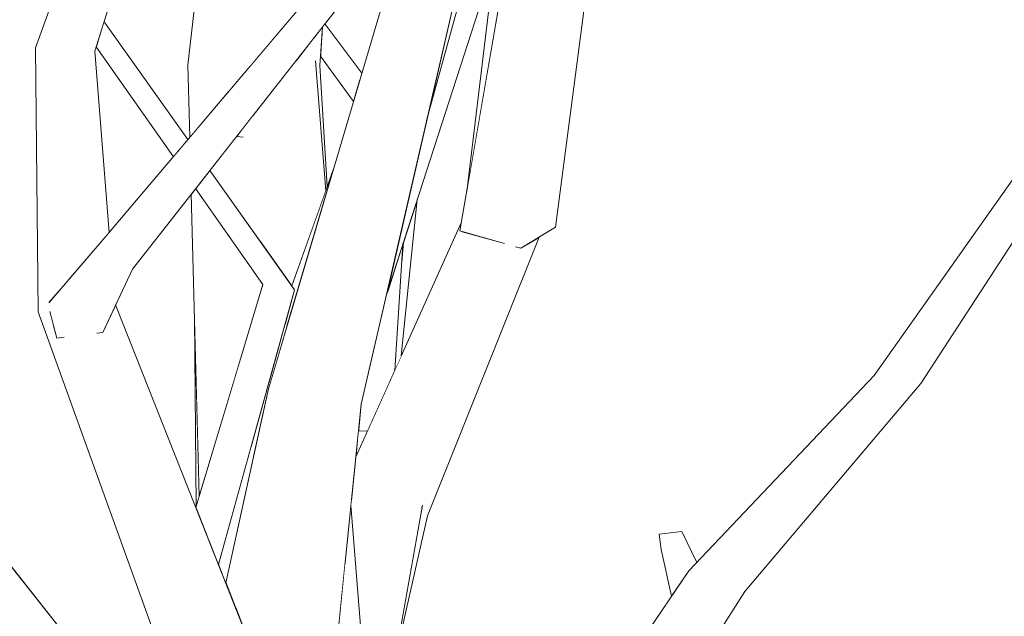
# Model space of a CAD drawing. Extents: x -289599 to -184549, y 66678 to 295474.
# Tile 229 of 256: x -264547 to -264383, y 71767 to 71866. Entities that reach past the tile are written whole.
import ezdxf

# ---------------------------------------------------------------- set-up
doc = ezdxf.new("R2010")
doc.units = 0
doc.header["$MEASUREMENT"] = 0
doc.linetypes.add('Wipeout_Contour', pattern=[1000, 0, -1000])
doc.layers.add('arch drzewa', color=8, linetype='Continuous')
doc.layers.add('arch drzewa_Nr_Pióra__4', color=8, linetype='Continuous', lineweight=9)

msp = doc.modelspace()

# ---------------------------------------------------------------- wipeouts: each hides what was drawn before it
at = {"color": 254, "linetype": 'Wipeout_Contour', "lineweight": 0, "ltscale": 1927811.127857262}
msp.add_wipeout([(-264468.28, 71875.7), (-264472.93, 71837.26), (-264469.57, 71856.62), (-264466.21, 71875.98), (-264466.34, 71879.02), (-264467.74, 71877.34)], dxfattribs=at).dxf.layer = 'arch drzewa'
at = {"color": 254, "linetype": 'Wipeout_Contour', "lineweight": 0, "ltscale": 1285445.917459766}
msp.add_wipeout([(-264534.85, 71860.61), (-264542.04, 71858.02), (-264534.13, 71828.47), (-264532.46, 71830.45)], dxfattribs=at).dxf.layer = 'arch drzewa'
at = {"color": 254, "linetype": 'Wipeout_Contour', "lineweight": 0, "ltscale": 1285377.730584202}
msp.add_wipeout([(-264513.28, 71858.73), (-264519.36, 71858.3), (-264517.63, 71847.95), (-264512.6, 71853.88)], dxfattribs=at).dxf.layer = 'arch drzewa'
at = {"color": 254, "linetype": 'Wipeout_Contour', "lineweight": 0, "ltscale": 964015.687535}
msp.add_wipeout([(-264509.11, 71859.03), (-264508.95, 71858.19), (-264508.24, 71859.03)], dxfattribs=at).dxf.layer = 'arch drzewa'
at = {"color": 254, "linetype": 'Wipeout_Contour', "lineweight": 0, "ltscale": 1285298.731612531}
msp.add_wipeout([(-264498.13, 71859), (-264496.4, 71837.36), (-264496.14, 71838.1), (-264497.4, 71858.24)], dxfattribs=at).dxf.layer = 'arch drzewa'
at = {"color": 254, "linetype": 'Wipeout_Contour', "lineweight": 0, "ltscale": 1606523.783196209}
msp.add_wipeout([(-264484.91, 71807.46), (-264483.82, 71809.88), (-264481.15, 71835.9), (-264483.46, 71828.75), (-264483.74, 71825.46)], dxfattribs=at).dxf.layer = 'arch drzewa'
at = {"color": 254, "linetype": 'Wipeout_Contour', "lineweight": 0, "ltscale": 1285289.581831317}
msp.add_wipeout([(-264505.81, 71805.66), (-264505.77, 71805.05), (-264502.92, 71814.66), (-264503.12, 71815.34)], dxfattribs=at).dxf.layer = 'arch drzewa'
at = {"color": 254, "linetype": 'Wipeout_Contour', "lineweight": 0, "ltscale": 963916.428395}
msp.add_wipeout([(-264490.96, 71797.4), (-264491.4, 71793.07), (-264489.47, 71797.36)], dxfattribs=at).dxf.layer = 'arch drzewa'
at = {"color": 254, "linetype": 'Wipeout_Contour', "lineweight": 0, "ltscale": 1285201.837882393}
msp.add_wipeout([(-264493.18, 71775.58), (-264490.56, 71761.88), (-264490.44, 71762.78), (-264492.22, 71785.03)], dxfattribs=at).dxf.layer = 'arch drzewa'
at = {"color": 254, "linetype": 'Wipeout_Contour', "lineweight": 0, "ltscale": 1284996.944538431}
msp.add_wipeout([(-264437.08, 71780.62), (-264440.87, 71780.21), (-264435.67, 71774.4), (-264434.62, 71775.5)], dxfattribs=at).dxf.layer = 'arch drzewa'
at = {"color": 254, "linetype": 'Wipeout_Contour', "lineweight": 0, "ltscale": 2570797.267796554}
msp.add_wipeout([(-264556.57, 71773.15), (-264559.36, 71771.96), (-264517.56, 71731.74), (-264517.58, 71735.3), (-264549.55, 71775.85), (-264550.13, 71772.33), (-264550.71, 71772.25), (-264555.33, 71772.33)], dxfattribs=at).dxf.layer = 'arch drzewa'
at = {"color": 254, "linetype": 'Wipeout_Contour', "lineweight": 0, "ltscale": 963926.689296}
msp.add_wipeout([(-264498.94, 71760.23), (-264503.98, 71776.04), (-264503.01, 71760.29)], dxfattribs=at).dxf.layer = 'arch drzewa'

# ---------------------------------------------------------------- next in the draw order: wipeouts: each hides what was drawn before it
at = {"color": 254, "linetype": 'Wipeout_Contour', "lineweight": 0, "ltscale": 1928188.159920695}
msp.add_wipeout([(-264526.89, 71906.83), (-264534.85, 71860.61), (-264520.7, 71906.21), (-264522.58, 71906.4), (-264522.77, 71906.05), (-264523.45, 71906.48)], dxfattribs=at).dxf.layer = 'arch drzewa'
at = {"color": 254, "linetype": 'Wipeout_Contour', "lineweight": 0, "ltscale": 1285441.567805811}
msp.add_wipeout([(-264542.04, 71858.02), (-264539.27, 71822.52), (-264534.15, 71828.46), (-264534.13, 71828.47)], dxfattribs=at).dxf.layer = 'arch drzewa'
at = {"color": 254, "linetype": 'Wipeout_Contour', "lineweight": 0, "ltscale": 964038.430562}
msp.add_wipeout([(-264519.36, 71858.3), (-264519.04, 71846.28), (-264517.63, 71847.95)], dxfattribs=at).dxf.layer = 'arch drzewa'
at = {"color": 254, "linetype": 'Wipeout_Contour', "lineweight": 0, "ltscale": 964016.196958}
msp.add_wipeout([(-264509.11, 71859.03), (-264509.05, 71858.08), (-264508.95, 71858.19)], dxfattribs=at).dxf.layer = 'arch drzewa'
at = {"color": 254, "linetype": 'Wipeout_Contour', "lineweight": 0, "ltscale": 1606640.325580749}
msp.add_wipeout([(-264507.59, 71851.1), (-264501.98, 71821.67), (-264496.4, 71837.36), (-264498.13, 71859), (-264501.39, 71859.01)], dxfattribs=at).dxf.layer = 'arch drzewa'
at = {"color": 254, "linetype": 'Wipeout_Contour', "lineweight": 0, "ltscale": 963919.876448}
msp.add_wipeout([(-264483.74, 71825.46), (-264483.46, 71828.75), (-264483.54, 71828.51)], dxfattribs=at).dxf.layer = 'arch drzewa'
at = {"color": 254, "linetype": 'Wipeout_Contour', "lineweight": 0, "ltscale": 1606613.250703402}
msp.add_wipeout([(-264505.81, 71805.66), (-264508.79, 71794.93), (-264508.47, 71793), (-264505.96, 71804.42), (-264505.77, 71805.05)], dxfattribs=at).dxf.layer = 'arch drzewa'
at = {"color": 254, "linetype": 'Wipeout_Contour', "lineweight": 0, "ltscale": 1284996.306437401}
msp.add_wipeout([(-264440.87, 71780.21), (-264437.83, 71771.33), (-264435.95, 71774.1), (-264435.67, 71774.4)], dxfattribs=at).dxf.layer = 'arch drzewa'
at = {"color": 254, "linetype": 'Wipeout_Contour', "lineweight": 0, "ltscale": 963936.712132}
msp.add_wipeout([(-264505.25, 71773.74), (-264503.01, 71760.29), (-264503.98, 71776.04)], dxfattribs=at).dxf.layer = 'arch drzewa'
at = {"color": 254, "linetype": 'Wipeout_Contour', "lineweight": 0, "ltscale": 1285197.6852598}
msp.add_wipeout([(-264494.74, 71760.18), (-264490.73, 71760.12), (-264490.56, 71761.88), (-264493.18, 71775.58)], dxfattribs=at).dxf.layer = 'arch drzewa'
at = {"color": 254, "linetype": 'Wipeout_Contour', "lineweight": 0, "ltscale": 1285310.434549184}
msp.add_wipeout([(-264559.36, 71771.96), (-264519.66, 71719.68), (-264517.48, 71719.82), (-264517.56, 71731.74)], dxfattribs=at).dxf.layer = 'arch drzewa'

# ---------------------------------------------------------------- next in the draw order: wipeouts: each hides what was drawn before it
at = {"color": 254, "linetype": 'Wipeout_Contour', "lineweight": 0, "ltscale": 963985.1139}
msp.add_wipeout([(-264497.4, 71858.24), (-264496.96, 71864.65), (-264497.13, 71864.44)], dxfattribs=at).dxf.layer = 'arch drzewa'
at = {"color": 254, "linetype": 'Wipeout_Contour', "lineweight": 0, "ltscale": 1285463.937524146}
msp.add_wipeout([(-264542.04, 71858.02), (-264544.75, 71861.19), (-264539.71, 71822.01), (-264539.27, 71822.52)], dxfattribs=at).dxf.layer = 'arch drzewa'
at = {"color": 254, "linetype": 'Wipeout_Contour', "lineweight": 0, "ltscale": 1285361.709708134}
msp.add_wipeout([(-264513.04, 71858.75), (-264512.09, 71854.48), (-264509.05, 71858.08), (-264509.11, 71859.03)], dxfattribs=at).dxf.layer = 'arch drzewa'
at = {"color": 254, "linetype": 'Wipeout_Contour', "lineweight": 0, "ltscale": 1606647.147486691}
msp.add_wipeout([(-264508.54, 71849.89), (-264507.24, 71828.86), (-264502.03, 71821.52), (-264501.98, 71821.67), (-264507.59, 71851.1)], dxfattribs=at).dxf.layer = 'arch drzewa'
at = {"color": 254, "linetype": 'Wipeout_Contour', "lineweight": 0, "ltscale": 1285219.507329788}
msp.add_wipeout([(-264486.06, 71820.72), (-264485.75, 71805.61), (-264484.91, 71807.46), (-264483.54, 71828.51)], dxfattribs=at).dxf.layer = 'arch drzewa'
at = {"color": 254, "linetype": 'Wipeout_Contour', "lineweight": 0, "ltscale": 1285002.595502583}
msp.add_wipeout([(-264437.83, 71771.33), (-264440.87, 71780.21), (-264440.53, 71777.65), (-264437.89, 71771.25)], dxfattribs=at).dxf.layer = 'arch drzewa'

# ---------------------------------------------------------------- next in the draw order: linework, layer by layer
at = {"layer": 'arch drzewa_Nr_Pióra__4', "linetype": 'Continuous'}
msp.add_line((-264437.08, 71780.62), (-264440.87, 71780.21), dxfattribs=at)

# ---------------------------------------------------------------- next in the draw order: wipeouts: each hides what was drawn before it
at = {"color": 254, "linetype": 'Wipeout_Contour', "lineweight": 0, "ltscale": 1285313.821077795}
msp.add_wipeout([(-264498.13, 71859), (-264497.4, 71858.24), (-264497.13, 71864.44), (-264497.88, 71863.48)], dxfattribs=at).dxf.layer = 'arch drzewa'
at = {"color": 254, "linetype": 'Wipeout_Contour', "lineweight": 0, "ltscale": 1928020.430272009}
msp.add_wipeout([(-264515.7, 71840.77), (-264507.24, 71828.86), (-264508.54, 71849.89), (-264510.51, 71847.38), (-264510.27, 71846.33), (-264511.52, 71846.1)], dxfattribs=at).dxf.layer = 'arch drzewa'
at = {"color": 254, "linetype": 'Wipeout_Contour', "lineweight": 0, "ltscale": 1927835.658595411}
msp.add_wipeout([(-264490.51, 71801.86), (-264490.96, 71797.4), (-264489.47, 71797.36), (-264485.75, 71805.61), (-264486.06, 71820.72), (-264486.38, 71819.72)], dxfattribs=at).dxf.layer = 'arch drzewa'
at = {"color": 254, "linetype": 'Wipeout_Contour', "lineweight": 0, "ltscale": 963749.7945}
msp.add_wipeout([(-264440.53, 71777.65), (-264438.82, 71769.87), (-264437.89, 71771.25)], dxfattribs=at).dxf.layer = 'arch drzewa'

# ---------------------------------------------------------------- next in the draw order: linework, layer by layer
at = {"layer": 'arch drzewa_Nr_Pióra__4', "linetype": 'Continuous'}
msp.add_line((-264440.87, 71780.21), (-264440.53, 71777.65), dxfattribs=at)

# ---------------------------------------------------------------- next in the draw order: wipeouts: each hides what was drawn before it
at = {"color": 254, "linetype": 'Wipeout_Contour', "lineweight": 0, "ltscale": 1285297.653439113}
msp.add_wipeout([(-264496.77, 71864.9), (-264490.45, 71856.74), (-264490.38, 71856.98), (-264496.54, 71865.19)], dxfattribs=at).dxf.layer = 'arch drzewa'
at = {"color": 254, "linetype": 'Wipeout_Contour', "lineweight": 0, "ltscale": 963987.339576}
msp.add_wipeout([(-264497.88, 71863.48), (-264498.42, 71862.8), (-264498.13, 71859)], dxfattribs=at).dxf.layer = 'arch drzewa'
at = {"color": 254, "linetype": 'Wipeout_Contour', "lineweight": 0, "ltscale": 963994.712194}
msp.add_wipeout([(-264515.26, 71833.74), (-264510.99, 71808.11), (-264506.89, 71821.78)], dxfattribs=at).dxf.layer = 'arch drzewa'
at = {"color": 254, "linetype": 'Wipeout_Contour', "lineweight": 0, "ltscale": 1285007.929772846}
msp.add_wipeout([(-264432.94, 71773.26), (-264471.47, 71701.67), (-264470.96, 71700.73), (-264426.63, 71770.66)], dxfattribs=at).dxf.layer = 'arch drzewa'

# ---------------------------------------------------------------- next in the draw order: wipeouts: each hides what was drawn before it
at = {"color": 254, "linetype": 'Wipeout_Contour', "lineweight": 0, "ltscale": 2570739.425826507}
msp.add_wipeout([(-264509.11, 71859.03), (-264508.24, 71859.03), (-264498.96, 71869.99), (-264503.5, 71930.27), (-264505.63, 71903.22), (-264502.3, 71898.75), (-264505.46, 71897.85), (-264505.87, 71900.14)], dxfattribs=at).dxf.layer = 'arch drzewa'
at = {"color": 254, "linetype": 'Wipeout_Contour', "lineweight": 0, "ltscale": 1606626.155509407}
msp.add_wipeout([(-264496.96, 71864.65), (-264496.99, 71864.22), (-264490.72, 71855.81), (-264490.45, 71856.74), (-264496.77, 71864.9)], dxfattribs=at).dxf.layer = 'arch drzewa'
at = {"color": 254, "linetype": 'Wipeout_Contour', "lineweight": 0, "ltscale": 1606681.067740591}
msp.add_wipeout([(-264518.07, 71837.75), (-264518.79, 71836.82), (-264517.47, 71786.5), (-264510.99, 71808.11), (-264515.26, 71833.74)], dxfattribs=at).dxf.layer = 'arch drzewa'
at = {"color": 254, "linetype": 'Wipeout_Contour', "lineweight": 0, "ltscale": 963677.861775}
msp.add_wipeout([(-264426.63, 71770.66), (-264397.32, 71805.29), (-264401.97, 71808.43)], dxfattribs=at).dxf.layer = 'arch drzewa'
at = {"color": 254, "linetype": 'Wipeout_Contour', "lineweight": 0, "ltscale": 963776.087761}
msp.add_wipeout([(-264475.06, 71708.2), (-264471.47, 71701.67), (-264432.94, 71773.26)], dxfattribs=at).dxf.layer = 'arch drzewa'

# ---------------------------------------------------------------- next in the draw order: wipeouts: each hides what was drawn before it
at = {"color": 254, "linetype": 'Wipeout_Contour', "lineweight": 0, "ltscale": 964035.942531}
msp.add_wipeout([(-264510.23, 71903.15), (-264509.11, 71859.03), (-264505.87, 71900.14)], dxfattribs=at).dxf.layer = 'arch drzewa'
at = {"color": 254, "linetype": 'Wipeout_Contour', "lineweight": 0, "ltscale": 1285297.666664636}
msp.add_wipeout([(-264497.1, 71862.65), (-264490.93, 71855.11), (-264490.72, 71855.81), (-264496.99, 71864.22)], dxfattribs=at).dxf.layer = 'arch drzewa'
at = {"color": 254, "linetype": 'Wipeout_Contour', "lineweight": 0, "ltscale": 963989.785818}
msp.add_wipeout([(-264501.39, 71859.01), (-264498.13, 71859), (-264498.42, 71862.8)], dxfattribs=at).dxf.layer = 'arch drzewa'
at = {"color": 254, "linetype": 'Wipeout_Contour', "lineweight": 0, "ltscale": 963633.378809}
msp.add_wipeout([(-264397.32, 71805.29), (-264380.39, 71831.21), (-264379.12, 71838.73)], dxfattribs=at).dxf.layer = 'arch drzewa'
at = {"color": 254, "linetype": 'Wipeout_Contour', "lineweight": 0, "ltscale": 963995.60981}
msp.add_wipeout([(-264517.47, 71786.5), (-264518.25, 71816.25), (-264517.96, 71784.86)], dxfattribs=at).dxf.layer = 'arch drzewa'
at = {"color": 254, "linetype": 'Wipeout_Contour', "lineweight": 0, "ltscale": 1285289.884802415}
msp.add_wipeout([(-264508.79, 71794.93), (-264514.28, 71775.16), (-264513.06, 71772.08), (-264508.47, 71793)], dxfattribs=at).dxf.layer = 'arch drzewa'
at = {"color": 254, "linetype": 'Wipeout_Contour', "lineweight": 0, "ltscale": 1285029.226315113}
msp.add_wipeout([(-264435.95, 71774.1), (-264475.37, 71708.77), (-264475.06, 71708.2), (-264432.94, 71773.26)], dxfattribs=at).dxf.layer = 'arch drzewa'

# ---------------------------------------------------------------- next in the draw order: wipeouts: each hides what was drawn before it
at = {"color": 254, "linetype": 'Wipeout_Contour', "lineweight": 0, "ltscale": 2249423.743648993}
msp.add_wipeout([(-264513.72, 71907.32), (-264519.36, 71858.3), (-264513.28, 71858.73), (-264513.44, 71859.89), (-264513.04, 71858.75), (-264509.11, 71859.03), (-264510.23, 71903.15)], dxfattribs=at).dxf.layer = 'arch drzewa'
at = {"color": 254, "linetype": 'Wipeout_Contour', "lineweight": 0, "ltscale": 1285296.947177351}
msp.add_wipeout([(-264497.3, 71859.78), (-264491.78, 71852.24), (-264490.93, 71855.11), (-264497.1, 71862.65)], dxfattribs=at).dxf.layer = 'arch drzewa'
at = {"color": 254, "linetype": 'Wipeout_Contour', "lineweight": 0, "ltscale": 963703.653219}
msp.add_wipeout([(-264401.97, 71808.43), (-264432.94, 71773.26), (-264426.63, 71770.66)], dxfattribs=at).dxf.layer = 'arch drzewa'
at = {"color": 254, "linetype": 'Wipeout_Contour', "lineweight": 0, "ltscale": 1285059.878011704}
msp.add_wipeout([(-264477.8, 71712.51), (-264477.34, 71712.34), (-264475.37, 71708.77), (-264435.95, 71774.1)], dxfattribs=at).dxf.layer = 'arch drzewa'
at = {"color": 254, "linetype": 'Wipeout_Contour', "lineweight": 0, "ltscale": 1285255.525236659}
msp.add_wipeout([(-264505.25, 71773.74), (-264511.42, 71767.93), (-264508.26, 71759.97), (-264503.01, 71760.29)], dxfattribs=at).dxf.layer = 'arch drzewa'

# ---------------------------------------------------------------- next in the draw order: linework, layer by layer
at = {"layer": 'arch drzewa_Nr_Pióra__4', "linetype": 'Continuous'}
for p, q in [((-264438.82, 71769.87), (-264440.53, 71777.65)), ((-264470.96, 71700.73), (-264426.63, 71770.66))]:
    msp.add_line(p, q, dxfattribs=at)

# ---------------------------------------------------------------- next in the draw order: wipeouts: each hides what was drawn before it
at = {"color": 254, "linetype": 'Wipeout_Contour', "lineweight": 0, "ltscale": 1928049.294337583}
msp.add_wipeout([(-264538.5, 71812.62), (-264490.27, 71714.54), (-264531.39, 71818.37), (-264533.54, 71813.76), (-264534.4, 71813.66), (-264536.88, 71814.04)], dxfattribs=at).dxf.layer = 'arch drzewa'
at = {"color": 254, "linetype": 'Wipeout_Contour', "lineweight": 0, "ltscale": 963692.513277}
msp.add_wipeout([(-264432.94, 71773.26), (-264401.97, 71808.43), (-264405.05, 71806.63)], dxfattribs=at).dxf.layer = 'arch drzewa'

# ---------------------------------------------------------------- next in the draw order: wipeouts: each hides what was drawn before it
at = {"color": 254, "linetype": 'Wipeout_Contour', "lineweight": 0, "ltscale": 1284856.77528566}
msp.add_wipeout([(-264401.97, 71808.43), (-264397.32, 71805.29), (-264379.12, 71838.73), (-264378.34, 71843.38)], dxfattribs=at).dxf.layer = 'arch drzewa'
at = {"color": 254, "linetype": 'Wipeout_Contour', "lineweight": 0, "ltscale": 963932.201979}
msp.add_wipeout([(-264490.27, 71714.54), (-264538.5, 71812.62), (-264497.31, 71709.93)], dxfattribs=at).dxf.layer = 'arch drzewa'
at = {"color": 254, "linetype": 'Wipeout_Contour', "lineweight": 0, "ltscale": 963715.960395}
msp.add_wipeout([(-264405.05, 71806.63), (-264435.95, 71774.1), (-264432.94, 71773.26)], dxfattribs=at).dxf.layer = 'arch drzewa'

# ---------------------------------------------------------------- next in the draw order: linework, layer by layer
at = {"layer": 'arch drzewa_Nr_Pióra__4', "linetype": 'Continuous'}
for p, q in [((-264426.63, 71770.66), (-264397.32, 71805.29)), ((-264434.62, 71775.5), (-264437.08, 71780.62)), ((-264477.8, 71712.51), (-264435.95, 71774.1))]:
    msp.add_line(p, q, dxfattribs=at)

# ---------------------------------------------------------------- next in the draw order: wipeouts: each hides what was drawn before it
at = {"color": 254, "linetype": 'Wipeout_Contour', "lineweight": 0, "ltscale": 963640.233229}
msp.add_wipeout([(-264401.97, 71808.43), (-264378.34, 71843.38), (-264378.24, 71843.93)], dxfattribs=at).dxf.layer = 'arch drzewa'
at = {"color": 254, "linetype": 'Wipeout_Contour', "lineweight": 0, "ltscale": 2249441.759463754}
msp.add_wipeout([(-264541.79, 71815.22), (-264544.28, 71817.19), (-264497.31, 71709.93), (-264538.5, 71812.62), (-264539.67, 71813.54), (-264540, 71812.96), (-264541.17, 71812.82)], dxfattribs=at).dxf.layer = 'arch drzewa'
at = {"color": 254, "linetype": 'Wipeout_Contour', "lineweight": 0, "ltscale": 2891662.574741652}
msp.add_wipeout([(-264494, 71731.72), (-264493.91, 71723.71), (-264492.11, 71719.17), (-264480.28, 71785.03), (-264492.14, 71785.79), (-264492.22, 71785.03), (-264490.44, 71762.78), (-264490.56, 71761.88), (-264490.73, 71760.12)], dxfattribs=at).dxf.layer = 'arch drzewa'

# ---------------------------------------------------------------- next in the draw order: wipeouts: each hides what was drawn before it
at = {"color": 254, "linetype": 'Wipeout_Contour', "lineweight": 0, "ltscale": 1284865.11696225}
msp.add_wipeout([(-264405.05, 71806.63), (-264401.97, 71808.43), (-264378.24, 71843.93), (-264378.1, 71844.8)], dxfattribs=at).dxf.layer = 'arch drzewa'
at = {"color": 254, "linetype": 'Wipeout_Contour', "lineweight": 0, "ltscale": 1927847.504128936}
msp.add_wipeout([(-264497.31, 71709.93), (-264544.28, 71817.19), (-264507.04, 71714.07), (-264503.48, 71712.56), (-264503.91, 71713.71), (-264502.32, 71712.07)], dxfattribs=at).dxf.layer = 'arch drzewa'
at = {"color": 254, "linetype": 'Wipeout_Contour', "lineweight": 0, "ltscale": 963875.831647}
msp.add_wipeout([(-264484.89, 71759.36), (-264479.48, 71783.23), (-264480.28, 71785.03)], dxfattribs=at).dxf.layer = 'arch drzewa'

# ---------------------------------------------------------------- next in the draw order: linework, layer by layer
at = {"layer": 'arch drzewa_Nr_Pióra__4', "linetype": 'Continuous'}
for p, q in [((-264405.05, 71806.63), (-264378.1, 71844.8)), ((-264397.32, 71805.29), (-264380.39, 71831.21)), ((-264435.95, 71774.1), (-264405.05, 71806.63)), ((-264517.58, 71735.3), (-264549.6, 71775.91))]:
    msp.add_line(p, q, dxfattribs=at)

# ---------------------------------------------------------------- next in the draw order: wipeouts: each hides what was drawn before it
at = {"color": 254, "linetype": 'Wipeout_Contour', "lineweight": 0, "ltscale": 1928177.656081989}
msp.add_wipeout([(-264539.71, 71822.01), (-264544.75, 71861.19), (-264544.28, 71817.19), (-264541.79, 71815.22), (-264542.23, 71816.89), (-264542.47, 71818.8)], dxfattribs=at).dxf.layer = 'arch drzewa'
at = {"color": 254, "linetype": 'Wipeout_Contour', "lineweight": 0, "ltscale": 1285170.07013551}
msp.add_wipeout([(-264480.28, 71785.03), (-264464.38, 71829.57), (-264466.88, 71828.64), (-264473.78, 71830.6)], dxfattribs=at).dxf.layer = 'arch drzewa'
at = {"color": 254, "linetype": 'Wipeout_Contour', "lineweight": 0, "ltscale": 964055.223638}
msp.add_wipeout([(-264533.54, 71813.76), (-264528.6, 71824.32), (-264534.04, 71824.37)], dxfattribs=at).dxf.layer = 'arch drzewa'
at = {"color": 254, "linetype": 'Wipeout_Contour', "lineweight": 0, "ltscale": 1285294.221905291}
msp.add_wipeout([(-264514.51, 71775.75), (-264514.28, 71775.16), (-264501.58, 71820.89), (-264504.2, 71821.68)], dxfattribs=at).dxf.layer = 'arch drzewa'
at = {"color": 254, "linetype": 'Wipeout_Contour', "lineweight": 0, "ltscale": 964067.137921}
msp.add_wipeout([(-264538.63, 71814.32), (-264538.5, 71812.62), (-264536.88, 71814.04)], dxfattribs=at).dxf.layer = 'arch drzewa'

# ---------------------------------------------------------------- next in the draw order: wipeouts: each hides what was drawn before it
at = {"color": 254, "linetype": 'Wipeout_Contour', "lineweight": 0, "ltscale": 964102.96121}
msp.add_wipeout([(-264526.89, 71906.83), (-264542.04, 71858.02), (-264534.85, 71860.61)], dxfattribs=at).dxf.layer = 'arch drzewa'
at = {"color": 254, "linetype": 'Wipeout_Contour', "lineweight": 0, "ltscale": 963974.160848}
msp.add_wipeout([(-264504.2, 71821.68), (-264515.88, 71779.21), (-264514.51, 71775.75)], dxfattribs=at).dxf.layer = 'arch drzewa'
at = {"color": 254, "linetype": 'Wipeout_Contour', "lineweight": 0, "ltscale": 964069.25712}
msp.add_wipeout([(-264538.5, 71812.62), (-264538.63, 71814.32), (-264538.7, 71814.23)], dxfattribs=at).dxf.layer = 'arch drzewa'

# ---------------------------------------------------------------- next in the draw order: wipeouts: each hides what was drawn before it
at = {"color": 254, "linetype": 'Wipeout_Contour', "lineweight": 0, "ltscale": 964108.537157}
msp.add_wipeout([(-264542.04, 71858.02), (-264526.89, 71906.83), (-264527.85, 71907.91)], dxfattribs=at).dxf.layer = 'arch drzewa'
at = {"color": 254, "linetype": 'Wipeout_Contour', "lineweight": 0, "ltscale": 1285304.906750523}
msp.add_wipeout([(-264506.89, 71821.78), (-264516.25, 71780.15), (-264515.88, 71779.21), (-264504.2, 71821.68)], dxfattribs=at).dxf.layer = 'arch drzewa'
at = {"color": 254, "linetype": 'Wipeout_Contour', "lineweight": 0, "ltscale": 964070.432973}
msp.add_wipeout([(-264539.67, 71813.54), (-264538.5, 71812.62), (-264538.7, 71814.23)], dxfattribs=at).dxf.layer = 'arch drzewa'

# ---------------------------------------------------------------- next in the draw order: wipeouts: each hides what was drawn before it
at = {"color": 254, "linetype": 'Wipeout_Contour', "lineweight": 0, "ltscale": 964113.595999}
msp.add_wipeout([(-264527.85, 71907.91), (-264544.75, 71861.19), (-264542.04, 71858.02)], dxfattribs=at).dxf.layer = 'arch drzewa'
at = {"color": 254, "linetype": 'Wipeout_Contour', "lineweight": 0, "ltscale": 2892199.405388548}
msp.add_wipeout([(-264534.04, 71824.37), (-264541.17, 71812.82), (-264540, 71812.96), (-264539.67, 71813.54), (-264538.7, 71814.23), (-264538.63, 71814.32), (-264536.88, 71814.04), (-264534.4, 71813.66), (-264533.54, 71813.76)], dxfattribs=at).dxf.layer = 'arch drzewa'
at = {"color": 254, "linetype": 'Wipeout_Contour', "lineweight": 0, "ltscale": 963983.038166}
msp.add_wipeout([(-264518.03, 71784.64), (-264516.25, 71780.15), (-264506.89, 71821.78)], dxfattribs=at).dxf.layer = 'arch drzewa'

# ---------------------------------------------------------------- next in the draw order: linework, layer by layer
at = {"layer": 'arch drzewa_Nr_Pióra__4', "linetype": 'Continuous'}
for p, q in [((-264544.28, 71817.19), (-264544.75, 71861.19)), ((-264517.96, 71784.86), (-264518.25, 71816.25))]:
    msp.add_line(p, q, dxfattribs=at)

# ---------------------------------------------------------------- next in the draw order: wipeouts: each hides what was drawn before it
at = {"color": 254, "linetype": 'Wipeout_Contour', "lineweight": 0, "ltscale": 1606783.965966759}
msp.add_wipeout([(-264533.33, 71865.51), (-264534.04, 71863.19), (-264520.11, 71845.03), (-264519.35, 71845.92), (-264533.28, 71865.53)], dxfattribs=at).dxf.layer = 'arch drzewa'
at = {"color": 254, "linetype": 'Wipeout_Contour', "lineweight": 0, "ltscale": 964004.165509}
msp.add_wipeout([(-264515.7, 71840.77), (-264516.27, 71840.03), (-264501.58, 71820.89)], dxfattribs=at).dxf.layer = 'arch drzewa'
at = {"color": 254, "linetype": 'Wipeout_Contour', "lineweight": 0, "ltscale": 964069.578135}
msp.add_wipeout([(-264541.17, 71812.82), (-264534.04, 71824.37), (-264534.15, 71828.46)], dxfattribs=at).dxf.layer = 'arch drzewa'

# ---------------------------------------------------------------- next in the draw order: wipeouts: each hides what was drawn before it
at = {"color": 254, "linetype": 'Wipeout_Contour', "lineweight": 0, "ltscale": 964091.808141}
msp.add_wipeout([(-264533.33, 71865.51), (-264533.28, 71865.53), (-264533.32, 71865.52)], dxfattribs=at).dxf.layer = 'arch drzewa'
at = {"color": 254, "linetype": 'Wipeout_Contour', "lineweight": 0, "ltscale": 1285421.193064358}
msp.add_wipeout([(-264534.04, 71863.19), (-264534.06, 71863.13), (-264520.6, 71844.44), (-264520.11, 71845.03)], dxfattribs=at).dxf.layer = 'arch drzewa'
at = {"color": 254, "linetype": 'Wipeout_Contour', "lineweight": 0, "ltscale": 1285330.185663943}
msp.add_wipeout([(-264516.27, 71840.03), (-264516.88, 71839.27), (-264504.2, 71821.68), (-264501.58, 71820.89)], dxfattribs=at).dxf.layer = 'arch drzewa'
at = {"color": 254, "linetype": 'Wipeout_Contour', "lineweight": 0, "ltscale": 1285435.686754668}
msp.add_wipeout([(-264542.47, 71818.8), (-264542.23, 71816.89), (-264541.17, 71812.82), (-264534.15, 71828.46)], dxfattribs=at).dxf.layer = 'arch drzewa'

# ---------------------------------------------------------------- next in the draw order: linework, layer by layer
at = {"layer": 'arch drzewa_Nr_Pióra__4', "linetype": 'Continuous'}
for p, q in [((-264541.17, 71812.82), (-264542.33, 71817.29)), ((-264533.54, 71813.76), (-264534.51, 71813.64)), ((-264539.96, 71812.97), (-264541.17, 71812.82))]:
    msp.add_line(p, q, dxfattribs=at)

# ---------------------------------------------------------------- next in the draw order: wipeouts: each hides what was drawn before it
at = {"color": 254, "linetype": 'Wipeout_Contour', "lineweight": 0, "ltscale": 1285421.968311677}
msp.add_wipeout([(-264534.56, 71861.53), (-264521.1, 71843.86), (-264520.6, 71844.44), (-264534.06, 71863.13)], dxfattribs=at).dxf.layer = 'arch drzewa'
at = {"color": 254, "linetype": 'Wipeout_Contour', "lineweight": 0, "ltscale": 964008.289998}
msp.add_wipeout([(-264516.88, 71839.27), (-264517.24, 71838.8), (-264504.2, 71821.68)], dxfattribs=at).dxf.layer = 'arch drzewa'

# ---------------------------------------------------------------- next in the draw order: wipeouts: each hides what was drawn before it
at = {"color": 254, "linetype": 'Wipeout_Contour', "lineweight": 0, "ltscale": 1285422.839093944}
msp.add_wipeout([(-264534.56, 71861.53), (-264534.61, 71861.36), (-264521.78, 71843.05), (-264521.1, 71843.86)], dxfattribs=at).dxf.layer = 'arch drzewa'
at = {"color": 254, "linetype": 'Wipeout_Contour', "lineweight": 0, "ltscale": 1285336.942546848}
msp.add_wipeout([(-264517.24, 71838.8), (-264518.07, 71837.75), (-264506.89, 71821.78), (-264504.2, 71821.68)], dxfattribs=at).dxf.layer = 'arch drzewa'

# ---------------------------------------------------------------- next in the draw order: wipeouts: each hides what was drawn before it
at = {"color": 254, "linetype": 'Wipeout_Contour', "lineweight": 0, "ltscale": 1927987.024173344}
msp.add_wipeout([(-264528.6, 71824.32), (-264491.1, 71872.12), (-264493.79, 71872.92), (-264493.8, 71872.99), (-264493.46, 71873.7), (-264493.96, 71873.81)], dxfattribs=at).dxf.layer = 'arch drzewa'

# ---------------------------------------------------------------- next in the draw order: wipeouts: each hides what was drawn before it
at = {"color": 254, "linetype": 'Wipeout_Contour', "lineweight": 0, "ltscale": 964031.491233}
msp.add_wipeout([(-264493.96, 71873.81), (-264534.04, 71824.37), (-264528.6, 71824.32)], dxfattribs=at).dxf.layer = 'arch drzewa'
at = {"color": 254, "linetype": 'Wipeout_Contour', "lineweight": 0, "ltscale": 1927797.603429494}
msp.add_wipeout([(-264492.14, 71785.79), (-264480.28, 71785.03), (-264473.78, 71830.6), (-264474.07, 71830.68), (-264473.84, 71832.01), (-264491.4, 71793.07)], dxfattribs=at).dxf.layer = 'arch drzewa'

# ---------------------------------------------------------------- next in the draw order: wipeouts: each hides what was drawn before it
at = {"color": 254, "linetype": 'Wipeout_Contour', "lineweight": 0, "ltscale": 1606669.232295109}
msp.add_wipeout([(-264534.04, 71824.37), (-264493.96, 71873.81), (-264493.89, 71874.65), (-264493.91, 71874.63), (-264494, 71875.82)], dxfattribs=at).dxf.layer = 'arch drzewa'
at = {"color": 254, "linetype": 'Wipeout_Contour', "lineweight": 0, "ltscale": 1606442.168579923}
msp.add_wipeout([(-264464.55, 71829), (-264479.48, 71783.23), (-264460.83, 71829.66), (-264463.89, 71827.79), (-264464.77, 71828.04)], dxfattribs=at).dxf.layer = 'arch drzewa'
at = {"color": 254, "linetype": 'Wipeout_Contour', "lineweight": 0, "ltscale": 963929.996747}
msp.add_wipeout([(-264490.51, 71801.86), (-264505.96, 71804.42), (-264495.01, 71757.49)], dxfattribs=at).dxf.layer = 'arch drzewa'

# ---------------------------------------------------------------- next in the draw order: linework, layer by layer
at = {"layer": 'arch drzewa_Nr_Pióra__4', "linetype": 'Continuous'}
for p, q in [((-264489.47, 71797.36), (-264490.96, 71797.4)), ((-264490.39, 71762.23), (-264492.22, 71785.03))]:
    msp.add_line(p, q, dxfattribs=at)

# ---------------------------------------------------------------- next in the draw order: wipeouts: each hides what was drawn before it
at = {"color": 254, "linetype": 'Wipeout_Contour', "lineweight": 0, "ltscale": 1285367.445608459}
msp.add_wipeout([(-264534.15, 71828.46), (-264534.04, 71824.37), (-264494, 71875.82), (-264494, 71875.84)], dxfattribs=at).dxf.layer = 'arch drzewa'
at = {"color": 254, "linetype": 'Wipeout_Contour', "lineweight": 0, "ltscale": 1285161.307441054}
msp.add_wipeout([(-264480.28, 71785.03), (-264479.48, 71783.23), (-264464.55, 71829), (-264464.38, 71829.57)], dxfattribs=at).dxf.layer = 'arch drzewa'
at = {"color": 254, "linetype": 'Wipeout_Contour', "lineweight": 0, "ltscale": 2249193.752349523}
msp.add_wipeout([(-264513.06, 71772.08), (-264511.42, 71767.93), (-264505.25, 71773.74), (-264503.98, 71776.04), (-264498.21, 71757.93), (-264495.01, 71757.49), (-264505.96, 71804.42)], dxfattribs=at).dxf.layer = 'arch drzewa'

# ---------------------------------------------------------------- next in the draw order: linework, layer by layer
at = {"layer": 'arch drzewa_Nr_Pióra__4', "linetype": 'Continuous'}
for p, q in [((-264544.75, 71861.19), (-264527.85, 71907.91)), ((-264534.85, 71860.61), (-264520.7, 71906.21)), ((-264533.28, 71865.53), (-264533.33, 71865.51)), ((-264519.35, 71845.92), (-264533.28, 71865.53)), ((-264521.78, 71843.05), (-264534.61, 71861.36)), ((-264532.46, 71830.45), (-264534.85, 71860.61)), ((-264519.04, 71846.28), (-264519.36, 71858.3)), ((-264517.47, 71786.5), (-264518.79, 71836.82)), ((-264506.89, 71821.78), (-264518.07, 71837.75)), ((-264542.52, 71818.75), (-264534.15, 71828.46)), ((-264533.54, 71813.76), (-264528.6, 71824.32)), ((-264518.03, 71784.64), (-264506.89, 71821.78)), ((-264507.04, 71714.07), (-264544.28, 71817.19)), ((-264492.11, 71719.17), (-264480.28, 71785.03)), ((-264480.39, 71784.5), (-264480.28, 71785.03)), ((-264484.89, 71759.36), (-264479.48, 71783.23))]:
    msp.add_line(p, q, dxfattribs=at)

# ---------------------------------------------------------------- next in the draw order: wipeouts: each hides what was drawn before it
at = {"color": 254, "linetype": 'Wipeout_Contour', "lineweight": 0, "ltscale": 1927792.666604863}
msp.add_wipeout([(-264463.89, 71827.79), (-264453.58, 71906.45), (-264453.59, 71906.46), (-264459.51, 71908.69), (-264459.3, 71909.1), (-264460.39, 71909.52)], dxfattribs=at).dxf.layer = 'arch drzewa'
at = {"color": 254, "linetype": 'Wipeout_Contour', "lineweight": 0, "ltscale": 1285368.030068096}
msp.add_wipeout([(-264513.44, 71859.89), (-264512.6, 71853.88), (-264512.09, 71854.48), (-264513.04, 71858.75)], dxfattribs=at).dxf.layer = 'arch drzewa'
at = {"color": 254, "linetype": 'Wipeout_Contour', "lineweight": 0, "ltscale": 964012.6917}
msp.add_wipeout([(-264511.29, 71846.39), (-264510.27, 71846.33), (-264510.51, 71847.38)], dxfattribs=at).dxf.layer = 'arch drzewa'

# ---------------------------------------------------------------- next in the draw order: linework, layer by layer
at = {"layer": 'arch drzewa_Nr_Pióra__4', "linetype": 'Continuous'}
msp.add_line((-264519.36, 71858.3), (-264513.68, 71907.63), dxfattribs=at)

# ---------------------------------------------------------------- next in the draw order: wipeouts: each hides what was drawn before it
at = {"color": 254, "linetype": 'Wipeout_Contour', "lineweight": 0, "ltscale": 2249045.915995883}
msp.add_wipeout([(-264474.07, 71830.68), (-264466.88, 71828.64), (-264464.38, 71829.57), (-264464.55, 71829), (-264464.77, 71828.04), (-264463.89, 71827.79), (-264460.39, 71909.52)], dxfattribs=at).dxf.layer = 'arch drzewa'
at = {"color": 254, "linetype": 'Wipeout_Contour', "lineweight": 0, "ltscale": 1927759.400062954}
msp.add_wipeout([(-264453.55, 71906.41), (-264458.15, 71831.3), (-264447.89, 71909.14), (-264450.85, 71907.96), (-264452.93, 71905.66), (-264453.04, 71905.82)], dxfattribs=at).dxf.layer = 'arch drzewa'
at = {"color": 254, "linetype": 'Wipeout_Contour', "lineweight": 0, "ltscale": 964012.968172}
msp.add_wipeout([(-264511.29, 71846.39), (-264511.52, 71846.1), (-264510.27, 71846.33)], dxfattribs=at).dxf.layer = 'arch drzewa'

# ---------------------------------------------------------------- next in the draw order: linework, layer by layer
at = {"layer": 'arch drzewa_Nr_Pióra__4', "linetype": 'Continuous'}
msp.add_line((-264510.18, 71846.32), (-264511.29, 71846.39), dxfattribs=at)

# ---------------------------------------------------------------- next in the draw order: wipeouts: each hides what was drawn before it
at = {"color": 254, "linetype": 'Wipeout_Contour', "lineweight": 0, "ltscale": 1285164.655066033}
msp.add_wipeout([(-264463.89, 71827.79), (-264458.15, 71831.3), (-264453.55, 71906.41), (-264453.58, 71906.45)], dxfattribs=at).dxf.layer = 'arch drzewa'
at = {"color": 254, "linetype": 'Wipeout_Contour', "lineweight": 0, "ltscale": 1285233.091607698}
msp.add_wipeout([(-264475.37, 71867.43), (-264479.61, 71849.05), (-264474.58, 71867.4), (-264475.09, 71867.35)], dxfattribs=at).dxf.layer = 'arch drzewa'

# ---------------------------------------------------------------- next in the draw order: linework, layer by layer
at = {"layer": 'arch drzewa_Nr_Pióra__4', "linetype": 'Continuous'}
for p, q in [((-264458.15, 71831.3), (-264447.89, 71909.14)), ((-264458.15, 71831.3), (-264463.89, 71827.79)), ((-264463.89, 71827.79), (-264464.8, 71828.05))]:
    msp.add_line(p, q, dxfattribs=at)

# ---------------------------------------------------------------- next in the draw order: wipeouts: each hides what was drawn before it
at = {"color": 254, "linetype": 'Wipeout_Contour', "lineweight": 0, "ltscale": 963934.887996}
msp.add_wipeout([(-264486.2, 71870.66), (-264490.51, 71801.86), (-264475.37, 71867.43)], dxfattribs=at).dxf.layer = 'arch drzewa'

# ---------------------------------------------------------------- next in the draw order: wipeouts: each hides what was drawn before it
at = {"color": 254, "linetype": 'Wipeout_Contour', "lineweight": 0, "ltscale": 1285269.652021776}
msp.add_wipeout([(-264505.96, 71804.42), (-264490.51, 71801.86), (-264486.2, 71870.66), (-264486.31, 71870.69)], dxfattribs=at).dxf.layer = 'arch drzewa'

# ---------------------------------------------------------------- next in the draw order: linework, layer by layer
at = {"layer": 'arch drzewa_Nr_Pióra__4', "linetype": 'Continuous'}
for p, q in [((-264497.4, 71858.24), (-264496.96, 71864.65)), ((-264490.38, 71856.98), (-264496.54, 71865.19)), ((-264491.78, 71852.24), (-264497.3, 71859.78)), ((-264513.06, 71772.08), (-264505.96, 71804.42)), ((-264495.01, 71757.49), (-264490.51, 71801.86))]:
    msp.add_line(p, q, dxfattribs=at)

# ---------------------------------------------------------------- next in the draw order: wipeouts: each hides what was drawn before it
at = {"color": 254, "linetype": 'Wipeout_Contour', "lineweight": 0, "ltscale": 2249144.788479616}
msp.add_wipeout([(-264479.61, 71849.05), (-264486.38, 71819.72), (-264467.74, 71877.34), (-264473, 71871.05), (-264471.66, 71870.65), (-264471.46, 71867.69), (-264474.58, 71867.4)], dxfattribs=at).dxf.layer = 'arch drzewa'
at = {"color": 254, "linetype": 'Wipeout_Contour', "lineweight": 0, "ltscale": 1927931.004837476}
msp.add_wipeout([(-264501.58, 71820.89), (-264503.12, 71815.34), (-264502.92, 71814.66), (-264496.84, 71835.2), (-264495.16, 71840.85), (-264502.03, 71821.52)], dxfattribs=at).dxf.layer = 'arch drzewa'

# ---------------------------------------------------------------- next in the draw order: linework, layer by layer
at = {"layer": 'arch drzewa_Nr_Pióra__4', "linetype": 'Continuous'}
for p, q in [((-264474.07, 71830.68), (-264460.39, 71909.52)), ((-264486.38, 71819.72), (-264467.74, 71877.34)), ((-264534.15, 71828.46), (-264494, 71875.84)), ((-264472.93, 71837.26), (-264468.28, 71875.7)), ((-264528.6, 71824.32), (-264491.1, 71872.12)), ((-264505.96, 71804.42), (-264486.31, 71870.69)), ((-264490.51, 71801.86), (-264475.37, 71867.43)), ((-264479.61, 71849.05), (-264474.58, 71867.4)), ((-264496.4, 71837.36), (-264498.13, 71859)), ((-264496.14, 71838.1), (-264497.4, 71858.24)), ((-264501.58, 71820.89), (-264515.7, 71840.77)), ((-264502.03, 71821.52), (-264495.16, 71840.85)), ((-264483.82, 71809.88), (-264481.15, 71835.9)), ((-264491.4, 71793.07), (-264473.84, 71832.01)), ((-264479.48, 71783.23), (-264460.83, 71829.66)), ((-264466.64, 71828.57), (-264474.07, 71830.68)), ((-264484.91, 71807.46), (-264483.54, 71828.51)), ((-264483.74, 71825.46), (-264483.46, 71828.75)), ((-264514.28, 71775.16), (-264501.58, 71820.89)), ((-264490.27, 71714.54), (-264531.39, 71818.37))]:
    msp.add_line(p, q, dxfattribs=at)

doc.saveas('drawing.dxf')
